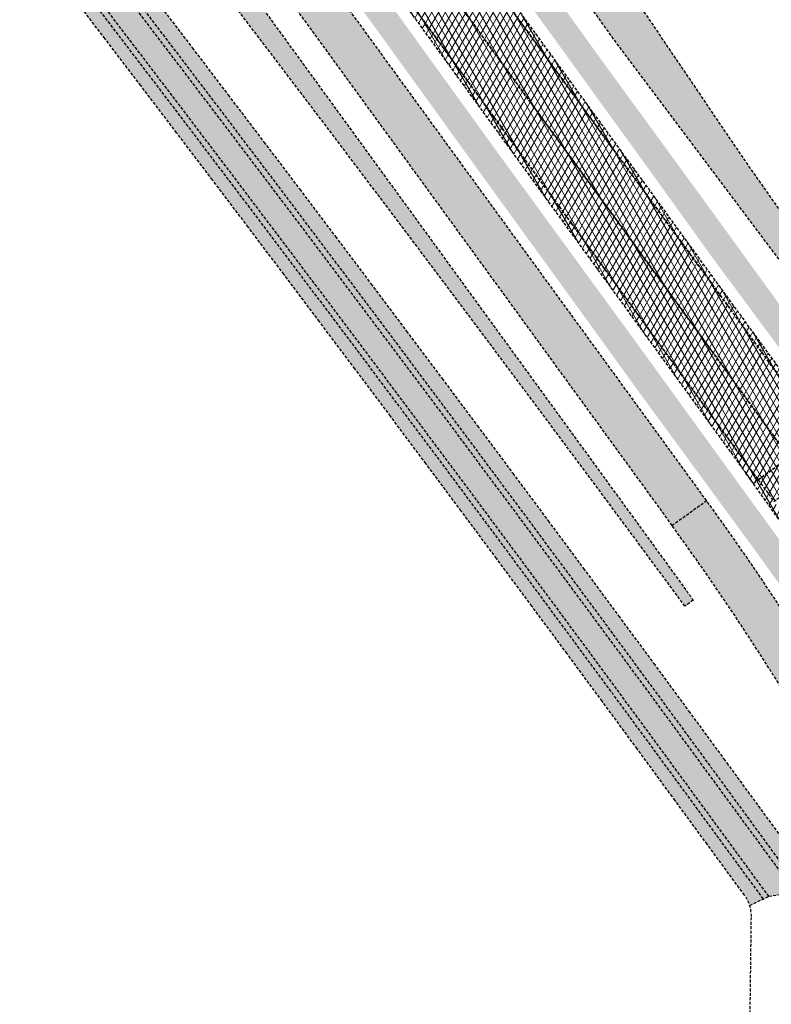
# Model space of a CAD drawing. Header units: metres. Extents: x 101723 to 104407, y 400975 to 405689.
# Tile 35 of 48: x 103028 to 103092, y 403900 to 403983. Entities that reach past the tile are written whole.
import ezdxf

# ---------------------------------------------------------------- set-up
doc = ezdxf.new("R2010")
doc.units = ezdxf.units.M
doc.linetypes.add('HIDDEN', pattern=[0.375, 0.25, -0.125])
doc.layers.add('_hulplijn voor arcering', color=1, linetype='HIDDEN', plot=False)
for name, color, linetype, lineweight, true_color in [('N-WE-GR-GRAS-V', 7, 'Continuous', 18, 0xbeffa8), ('N-WE-GW-WATERGANG_WATERLIJN-V', 7, 'Continuous', 18, 0x006892), ('N-WE-VH-GESLOTENVERHARDING_ASFALT_DEKLAAG-V', 7, 'Continuous', 18, 0x97aace), ('N-WE-VH-GESLOTENVERHARDING_ASFALT_RECONSTRUCTIE-V', 7, 'Continuous', 18, 0x97aace), ('N-WE-VH-GESLOTENVERHARDING_FIETSPAD_ASFALT-V', 7, 'Continuous', 18, 0x7db5ae)]:
    doc.layers.add(name, color=color, linetype=linetype, lineweight=lineweight, true_color=true_color)
for name, color, linetype, lineweight in [('N-WE-GW-TALUD-V', 76, 'Continuous', 18), ('N-WE-GW-WATERGANG_TALUD-V', 126, 'Continuous', 18), ('N-WE-VH-GESLOTENVERHARDING_ASFALT-V', 253, 'Continuous', 18)]:
    doc.layers.add(name, color=color, linetype=linetype, lineweight=lineweight)
pattern_1 = [(59.99999999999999, (0, 0), (-0.4330127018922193, 0.2500000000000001), []), (120, (0, 0), (-0.4330127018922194, -0.2499999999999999), [])]

msp = doc.modelspace()

# ---------------------------------------------------------------- hatches: boundary and pattern name
at = {"layer": 'N-WE-GR-GRAS-V'}
h = msp.add_hatch(color=256, dxfattribs=at)
h.dxf.hatch_style = 1
h.paths.add_polyline_path([(103056.0439999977, 404008.8089999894), (103045.924, 404022.658), (103041.22, 404029.092), (103041.09, 404028.997), (103039.5909999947, 404027.9010000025), (103039.45, 404027.7970000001), (103045.783, 404019.0740000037), (103049.4209999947, 404014.1700000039), (103055.2209999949, 404006.2010000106), (103060.6670000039, 403998.7639999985), (103064.8320000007, 403993.0139999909), (103073.0300000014, 403981.8569999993), (103082.036999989, 403969.4150000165), (103086.7800000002, 403962.8199999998), (103093.387000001, 403953.9009999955), (103098.451, 403946.909), (103098.574, 403946.999), (103100.0520000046, 403948.0800000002), (103100.188, 403948.18), (103099.6279999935, 403948.9479999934), (103087.5269999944, 403965.6489999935), (103077.3690000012, 403979.5689999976), (103065.7989999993, 403995.5830000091)])
h = msp.add_hatch(color=256, dxfattribs=at)
h.dxf.hatch_style = 1
h.paths.add_polyline_path([(103048.789000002, 403999.0870000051), (103042.821, 404007.217), (103040.4820000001, 404010.4019999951), (103031.861, 404022.241), (103031.7369999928, 404022.1529999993), (103030.2270000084, 404021.0779999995), (103030.107, 404020.993), (103033.2809999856, 404016.6300000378), (103041.7079999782, 404005.0200000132), (103049.957, 403993.704), (103058.9850000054, 403981.2939999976), (103066.5900000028, 403970.759000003), (103075.0549999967, 403959.0960000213), (103075.5841460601, 403958.3640980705), (103077.7542781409, 403959.2042131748), (103068.1749999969, 403972.3220000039), (103058.0120000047, 403986.3870000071)])
h = msp.add_hatch(color=256, dxfattribs=at)
h.dxf.hatch_style = 1
h.paths.add_polyline_path([(103088.995, 403939.991), (103089.1509999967, 403940.1030000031), (103090.6530000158, 403941.1920000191), (103090.774, 403941.2800000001), (103090.4339999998, 403941.7449999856), (103079.720999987, 403956.5110000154), (103077.7542781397, 403959.2042131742), (103075.5841460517, 403958.3640980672), (103079.917, 403952.371), (103080.2240000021, 403951.9459999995)])
h = msp.add_hatch(color=256, dxfattribs=at)
h.dxf.hatch_style = 1
h.paths.add_polyline_path([(103098.8830000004, 403926.3040000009), (103100.2970000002, 403924.2170000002), (103101.429, 403922.2140000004), (103102.572, 403919.8520000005), (103105.5732557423, 403913.131071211, -0.002840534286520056), (103106.917557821, 403910.6811620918, 0.01031273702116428), (103109.974720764, 403905.3022655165, 0.2328407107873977), (103112.19774519, 403903.8590847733), (103110.9109999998, 403906.6389999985), (103104.964999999, 403920.194), (103103.3109999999, 403923.741), (103102.2620000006, 403925.4180000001), (103100.8310000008, 403927.4819999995), (103090.774, 403941.28), (103090.6529999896, 403941.1919999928), (103089.1510000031, 403940.1030000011), (103088.995, 403939.991), (103090.3819999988, 403938.0999999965)])
at = {"layer": 'N-WE-GW-TALUD-V'}
h = msp.add_hatch(color=256, dxfattribs=at)
h.dxf.hatch_style = 1
h.paths.add_polyline_path([(103114.5599855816, 403935.2950336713), (103109.343, 403942.787), (103104.63, 403949.506), (103103.805, 403950.683), (103089.565, 403970.987), (103074.988, 403992.479), (103056.628, 404019.23), (103056.446, 404019.495), (103050.99, 404027.612), (103045.493, 404035.7), (103039.953, 404043.76), (103034.714, 404051.302), (103029.438, 404058.818), (103024.126, 404066.308), (103020.211, 404071.67), (103016.335, 404077.06), (103009.297, 404087.067), (103008.657, 404087.985), (103004.735, 404093.697), (103000.816, 404099.5), (102996.94, 404105.333), (102992.571, 404111.466), (102988.258, 404117.638), (102984.002, 404123.849), (102979.802, 404130.099), (102975.839, 404136.112), (102971.928, 404142.159), (102968.071, 404148.24), (102964.226, 404154.407), (102960.266, 404159.562), (102956.311, 404164.804), (102952.402, 404170.08), (102948.896, 404174.895), (102942, 404184.607), (102931.675, 404200.847), (102924.928, 404211.534), (102920.045, 404219.268), (102914.865, 404227.337), (102909.728, 404235.434), (102904.738, 404243.392), (102899.79, 404251.377), (102894.577, 404259.435), (102889.324, 404267.466), (102882.982, 404277.045), (102876.582, 404286.586), (102875.929, 404287.222), (102875.244, 404287.824), (102874.528, 404288.389), (102873.784, 404288.916), (102872.986, 404289.42), (102872.162, 404289.88), (102871.97, 404289.993), (102871.925, 404289.023), (102871.984, 404288.142), (102872.114, 404287.268), (102872.313, 404286.41), (102872.579, 404285.57), (102872.912, 404284.755), (102873.309, 404283.969), (102873.768, 404283.217), (102876.195, 404278.557), (102878.595, 404273.883), (102880.988, 404269.154), (102883.352, 404264.411), (102885.139, 404260.965), (102886.885, 404257.497), (102888.59, 404254.01), (102890.093, 404250.847), (102891.562, 404247.668), (102892.998, 404244.474), (102893.773, 404242.393), (102894.504, 404240.296), (102895.191, 404238.185), (102895.833, 404236.059), (102896.509, 404233.626), (102897.127, 404231.177), (102897.687, 404228.715), (102902.173, 404222.425), (102906.695, 404216.162), (102911.253, 404209.926), (102915.44, 404204.264), (102919.657, 404198.625), (102924.687, 404191.872), (102929.686, 404185.095), (102934.323, 404178.749), (102938.932, 404172.383), (102943.44, 404166.225), (102947.926, 404160.052), (102952.659, 404153.489), (102957.367, 404146.908), (102966.949, 404133.599), (102976.454, 404120.314), (102981.564, 404113.61), (102986.65, 404106.888), (102992.572, 404099), (103003.841, 404082.97), (103015.397, 404068.138), (103020.742, 404060.755), (103031.257, 404046.269), (103041.114, 404032.747), (103052.432, 404017.431), (103052.961, 404016.695), (103078.524, 403981.123), (103080.336, 403978.709), (103098.853, 403954.05), (103102.958, 403948.398), (103113.177, 403934.332)])
h.paths.add_polyline_path([(102858.888, 404282.227), (102859.801, 404281.477), (102864.725, 404285.06), (102868.887, 404288.155), (102868.383, 404288.824), (102864.148, 404286.015)], flags=17)
h.paths.add_polyline_path([(102868.423, 404291.425), (102866.531, 404292.486), (102864.891, 404293.377), (102862.673, 404293.852), (102859.749, 404293.655), (102855.001, 404293.103), (102853.134, 404292.317), (102849.739, 404290.889), (102850.942, 404288.397), (102852.105, 404285.941), (102853.445, 404285.039), (102854.609, 404284.301), (102857.954, 404282.181), (102858.888, 404282.227), (102864.148, 404286.015), (102868.383, 404288.824), (102868.887, 404288.155), (102864.725, 404285.06), (102859.801, 404281.477), (102860.99, 404280.196), (102862.085, 404278.965), (102863.361, 404277.507), (102864.423, 404276.178), (102865.306, 404274.955), (102866.259, 404273.536), (102867.234, 404271.962), (102868.147, 404270.352), (102868.998, 404268.707), (102873.659, 404262.181), (102878.36, 404255.684), (102882.547, 404249.966), (102890.426, 404239.003), (102894.112, 404233.754), (102894.295, 404233.862), (102894.456, 404233.999), (102894.644, 404234.245), (102894.765, 404234.529), (102894.811, 404234.835), (102894.78, 404235.143), (102894.673, 404235.433), (102894.113, 404237.227), (102893.512, 404239.008), (102892.871, 404240.775), (102892.058, 404242.854), (102891.188, 404244.91), (102890.264, 404246.943), (102889.285, 404248.949), (102887.023, 404253.336), (102884.812, 404257.749), (102882.87, 404261.734), (102880.969, 404265.739), (102880.239, 404267.181), (102877.114, 404273.356), (102873.265, 404280.809), (102872.137, 404283.008), (102871.064, 404285.235), (102870.046, 404287.487), (102869.242, 404289.38)])
h.paths.add_polyline_path([(102871.97, 404289.993), (102871.315, 404290.296), (102870.446, 404290.665), (102869.341, 404291.058), (102868.423, 404291.425), (102869.242, 404289.38), (102870.046, 404287.487), (102871.064, 404285.235), (102872.137, 404283.008), (102873.265, 404280.809), (102877.114, 404273.356), (102880.239, 404267.181), (102880.969, 404265.739), (102882.87, 404261.734), (102884.812, 404257.749), (102887.023, 404253.336), (102889.285, 404248.949), (102890.264, 404246.943), (102891.188, 404244.91), (102892.058, 404242.854), (102892.871, 404240.775), (102893.512, 404239.008), (102894.113, 404237.227), (102894.673, 404235.433), (102894.78, 404235.143), (102894.811, 404234.835), (102894.765, 404234.529), (102894.644, 404234.245), (102894.456, 404233.999), (102894.295, 404233.862), (102894.112, 404233.754), (102897.687, 404228.715), (102897.127, 404231.177), (102896.509, 404233.626), (102895.833, 404236.059), (102895.191, 404238.185), (102894.504, 404240.296), (102893.773, 404242.393), (102892.998, 404244.474), (102891.562, 404247.668), (102890.093, 404250.847), (102888.59, 404254.01), (102886.885, 404257.497), (102885.139, 404260.965), (102883.352, 404264.411), (102880.988, 404269.154), (102878.595, 404273.883), (102876.195, 404278.557), (102873.768, 404283.217), (102873.309, 404283.969), (102872.912, 404284.755), (102872.579, 404285.57), (102872.313, 404286.41), (102872.114, 404287.268), (102871.984, 404288.142), (102871.925, 404289.023)])
h = msp.add_hatch(color=256, dxfattribs=at)
h.dxf.hatch_style = 1
h.paths.add_polyline_path([(102827.5438450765, 404253.3574026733, -0.001602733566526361), (102827.3069459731, 404253.5951292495), (102826.9982331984, 404253.28945702), (102834.2443799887, 404241.5048974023, 0.03999030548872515), (102838.9568076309, 404235.0583560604), (102851.3505323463, 404220.6731815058), (102852.5724733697, 404219.0836391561), (102855.6314744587, 404215.1170254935), (102858.6967049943, 404211.1549475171), (102861.768165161, 404207.1974054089), (102864.8458551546, 404203.2443993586), (102867.929775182, 404199.2959295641), (102871.0199254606, 404195.3519962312), (102879.0388414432, 404185.1498624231), (102909.1835162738, 404155.0932046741), (102912.2310680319, 404151.3479824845), (102915.3976727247, 404147.4686363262), (102918.5705037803, 404143.5938227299), (102921.749561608, 404139.7235419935), (102924.9348466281, 404135.8577944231), (102927.1687402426, 404133.1538776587), (102928.1260792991, 404131.9963765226), (102931.3188384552, 404128.136069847), (102934.5115976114, 404124.2757631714), (102937.7043567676, 404120.4154564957), (102940.8971159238, 404116.5551498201), (102944.08987508, 404112.6948431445), (102947.2826342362, 404108.8345364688), (102948.087928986, 404107.860869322), (102950.473978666, 404104.9731999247), (102953.6604240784, 404101.1082970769), (102956.8418097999, 404097.2397109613), (102960.0181361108, 404093.3674417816), (102963.1894032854, 404089.4914897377), (102966.3556115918, 404085.6118550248), (102969.5167612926, 404081.7285378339), (102972.672852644, 404077.8415383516), (102975.8238858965, 404073.9508567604), (102978.9698612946, 404070.056493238), (102982.1107790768, 404066.1584479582), (102985.2466394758, 404062.2567210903), (102988.377442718, 404058.3513127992), (102991.5031890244, 404054.4422232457), (102994.6238786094, 404050.5294525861), (102997.7395116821, 404046.6130009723), (103000.8500884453, 404042.6928685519), (103003.9556090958, 404038.7690554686), (103007.0560738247, 404034.841561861), (103010.1514828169, 404030.9103878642), (103013.2418362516, 404026.9755336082), (103016.3271343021, 404023.0369992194), (103019.4073771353, 404019.0947848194), (103022.4825649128, 404015.1488905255), (103025.5526977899, 404011.199316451), (103028.6177759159, 404007.2460627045), (103031.6777994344, 404003.2891293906), (103034.7327684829, 403999.3285166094), (103037.7826831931, 403995.3642244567), (103040.8275436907, 403991.3962530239), (103043.8673500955, 403987.4246023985), (103046.9021025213, 403983.449272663), (103049.931801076, 403979.4702638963), (103052.9564458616, 403975.4875761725), (103055.9760369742, 403971.5012095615), (103058.990574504, 403967.511164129), (103062.0000585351, 403963.5174399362), (103065.0044891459, 403959.5200370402), (103068.0038664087, 403955.5189554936), (103070.9981903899, 403951.5141953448), (103073.9874611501, 403947.505756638), (103076.9716787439, 403943.4936394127), (103079.95084322, 403939.4778437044), (103082.9249546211, 403935.4583695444), (103084.4855417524, 403933.3437327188), (103085.1910884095, 403933.8523540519, 0.001159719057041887), (103084.5383512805, 403934.7534014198), (102918.9588656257, 404162.2092977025)])
at = {"layer": 'N-WE-GW-WATERGANG_TALUD-V'}
h = msp.add_hatch(color=256, dxfattribs=at)
h.dxf.hatch_style = 1
h.paths.add_polyline_path([(103093.6866277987, 403912.369883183), (103090.7306320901, 403916.4025448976), (103088.026293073, 403920.0918886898), (103087.7746180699, 403920.4351932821), (103084.8156656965, 403924.465702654), (103081.8516603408, 403928.4925336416), (103078.8826019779, 403932.5156862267), (103075.9084905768, 403936.5351603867), (103072.9293261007, 403940.550956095), (103069.9451085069, 403944.5630733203), (103066.9558377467, 403948.5715120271), (103063.9615137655, 403952.5762721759), (103060.9621365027, 403956.5773537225), (103057.9577058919, 403960.5747566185), (103054.9482218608, 403964.5684808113), (103051.933684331, 403968.5585262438), (103048.9140932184, 403972.5448928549), (103045.8894484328, 403976.5275805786), (103042.8597498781, 403980.5065893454), (103039.8249974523, 403984.4819190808), (103036.7851910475, 403988.4535697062), (103033.7403305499, 403992.421541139), (103030.6904158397, 403996.3858332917), (103027.6354467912, 404000.3464460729), (103024.5754232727, 404004.3033793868), (103021.5103451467, 404008.2566331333), (103018.4402122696, 404012.2062072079), (103015.3650244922, 404016.1521015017), (103012.2847816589, 404020.0943159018), (103009.1994836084, 404024.0328502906), (103006.1091301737, 404027.9677045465), (103003.0137211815, 404031.8988785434), (102999.9132564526, 404035.8263721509), (102996.8077358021, 404039.7501852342), (102993.6971590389, 404043.6703176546), (102990.5815259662, 404047.5867692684), (102987.4608363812, 404051.499539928), (102984.3350900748, 404055.4086294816), (102981.2042868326, 404059.3140377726), (102978.0684264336, 404063.2157646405), (102974.9275086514, 404067.1138099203), (102971.7815332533, 404071.0081734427), (102968.6305000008, 404074.898855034), (102965.4744086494, 404078.7858545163), (102962.3132589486, 404082.6691717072), (102959.1470506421, 404086.54880642), (102955.9757834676, 404090.424758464), (102952.7994571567, 404094.2970276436), (102946.5480877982, 404101.898734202), (102942.3897168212, 404098.4657353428), (102947.5780011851, 404092.1567471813, -0.2100166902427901), (102948.0137444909, 404090.6077092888), (102947.9469376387, 404090.132963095), (102948.2635099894, 404088.7944725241), (102948.5612010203, 404090.9099394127, 0.2096911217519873), (102947.8014210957, 404093.6173820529), (102943.631729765, 404098.7006655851), (102945.9387751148, 404100.5978964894), (102951.730594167, 404093.5550061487), (102954.9073160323, 404089.6822547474), (102958.0789781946, 404085.8058199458), (102961.2455809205, 404081.9257019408), (102964.407124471, 404078.0419009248), (102967.5636091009, 404074.1544170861), (102970.715035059, 404070.2632506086), (102973.8614025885, 404066.3684016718), (102977.0027119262, 404062.4698704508), (102980.1389633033, 404058.5676571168), (102983.2701569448, 404054.6617618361), (102986.3962930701, 404050.7521847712), (102989.5173718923, 404046.8389260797), (102992.6333936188, 404042.9219859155), (102995.744358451, 404039.0013644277), (102998.8502665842, 404035.0770617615), (103001.9511182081, 404031.1490780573), (103005.0469135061, 404027.2174134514), (103008.1376526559, 404023.2820680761), (103011.2233358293, 404019.343042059), (103014.303963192, 404015.4003355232), (103017.3795349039, 404011.4539485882), (103020.4500511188, 404007.5038813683), (103023.5155119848, 404003.5501339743), (103026.5759176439, 403999.5927065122), (103029.6312682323, 403995.6315990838), (103032.6815638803, 403991.6668117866), (103035.726804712, 403987.6983447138), (103038.7669908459, 403983.7261979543), (103041.8021223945, 403979.7503715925), (103044.8321994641, 403975.7708657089), (103047.8572221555, 403971.7876803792), (103050.8771905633, 403967.8008156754), (103053.8921047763, 403963.8102716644), (103056.9019648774, 403959.8160484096), (103059.9067709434, 403955.8181459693), (103062.9065230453, 403951.8165643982), (103065.9012212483, 403947.8113037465), (103068.8908656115, 403943.8023640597), (103071.8754561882, 403939.7897453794), (103074.8549930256, 403935.7734477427), (103077.8294761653, 403931.7534711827), (103080.7989056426, 403927.7298157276), (103083.7632814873, 403923.702481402), (103086.7224187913, 403919.6717201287), (103086.9742943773, 403919.32814212), (103089.6786491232, 403915.6387768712), (103092.6346448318, 403911.6061151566), (103094.4691757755, 403909.1033907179), (103095.8724019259, 403908.9146333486, 0.07104751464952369), (103094.9396789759, 403910.6604316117)])
h = msp.add_hatch(color=256, dxfattribs=at)
h.dxf.hatch_style = 1
h.paths.add_polyline_path([(102996.4727677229, 404033.2483026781), (102993.3684095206, 404037.1706470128), (102990.2589969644, 404041.0893122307), (102987.1445298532, 404045.0042981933), (102984.0250079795, 404048.9156047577), (102980.90043113, 404052.8232317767), (102977.7707990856, 404056.727179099), (102974.6361116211, 404060.6274465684), (102971.4963685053, 404064.5240340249), (102968.3515695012, 404068.4169413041), (102965.2017143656, 404072.3061682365), (102962.0468028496, 404076.1917146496), (102958.8868346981, 404080.0735803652), (102955.7218096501, 404083.9517652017), (102952.618055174, 404087.7452026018), (102952.388667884, 404087.9744164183), (102952.1392750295, 404088.1395760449), (102951.8620319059, 404088.2518736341), (102951.5680005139, 404088.3068285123), (102951.268912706, 404088.3022479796), (102950.9767020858, 404088.2383147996), (102950.7030278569, 404088.1175799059), (102950.4588096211, 404087.9448606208), (102950.2537916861, 404087.7270484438), (102950.0961542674, 404087.4728340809), (102949.9884056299, 404087.1821593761), (102949.9676502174, 404087.0787448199), (102950.4663128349, 404087.0615850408), (102950.4973385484, 404087.2798533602, -0.6532617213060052), (102951.3793395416, 404087.5261091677), (102954.8154313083, 404083.3264860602), (102957.9808507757, 404079.4478179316), (102961.141212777, 404075.5654683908), (102964.2965175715, 404071.6794376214), (102967.4467654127, 404067.7897258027), (102970.5919565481, 404063.8963331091), (102973.7320912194, 404059.9992597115), (102976.867169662, 404056.098505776), (102979.9971921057, 404052.1940714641), (102983.1221587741, 404048.2859569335), (102986.242069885, 404044.3741623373), (102989.3569256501, 404040.4586878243), (102992.4667262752, 404036.539533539), (102995.5714719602, 404032.6166996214), (102998.6711628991, 404028.6901862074), (103001.7657992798, 404024.7599934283), (103004.8553812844, 404020.8261214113), (103007.9399090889, 404016.8885702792), (103011.0193828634, 404012.9473401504), (103014.0938027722, 404009.0024311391), (103017.1631689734, 404005.053843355), (103020.2274816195, 404001.1015769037), (103023.2867408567, 403997.1456318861), (103026.3409468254, 403993.1860083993), (103029.3900996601, 403989.2227065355), (103032.4341994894, 403985.255726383), (103035.4732464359, 403981.2850680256), (103038.5072406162, 403977.3107315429), (103041.536182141, 403973.3327170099), (103044.5600711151, 403969.3510244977), (103047.5789076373, 403965.3656540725), (103050.5926918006, 403961.3766057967), (103053.6014236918, 403957.3838797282), (103056.6051033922, 403953.3874759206), (103059.6037309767, 403949.3873944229), (103062.5973065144, 403945.3836352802), (103065.5858300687, 403941.3761985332), (103068.5693016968, 403937.365084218), (103071.5477214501, 403933.3502923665), (103074.521089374, 403929.3318230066), (103077.489405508, 403925.3096761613), (103080.4526698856, 403921.2838518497), (103083.4108512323, 403917.2543931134), (103083.6624947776, 403916.9111314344), (103086.3668337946, 403913.2217876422), (103089.5179875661, 403908.9228852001, -0.08082243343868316), (103089.9554480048, 403908.0643370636), (103091.1101254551, 403908.6114615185), (103090.2131183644, 403909.8351866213), (103087.2571226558, 403913.8678483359), (103084.5527836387, 403917.5571921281), (103084.301556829, 403917.8998857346), (103081.343359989, 403921.929365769), (103078.3804661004, 403925.9546867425), (103075.4125210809, 403929.9763307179), (103072.4395248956, 403933.9942976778), (103069.4614775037, 403938.0085876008), (103066.4783788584, 403942.019200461), (103063.4902289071, 403946.0261362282), (103060.4970275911, 403950.0293948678), (103057.4987748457, 403954.028976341), (103054.4954706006, 403958.0248806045), (103051.4871147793, 403962.0171076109), (103048.4737072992, 403966.0056573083), (103045.4552480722, 403969.9905296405), (103042.4317370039, 403973.971724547), (103039.403173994, 403977.949241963), (103036.3695589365, 403981.9230818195), (103033.3308917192, 403985.8932440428), (103030.2871722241, 403989.8597285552), (103027.238400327, 403993.8225352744), (103024.1845758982, 403997.781664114), (103021.1256988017, 404001.7371149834), (103018.0617688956, 404005.6888877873), (103014.9927860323, 404009.6369824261), (103011.9187500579, 404013.5813987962), (103008.8396608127, 404017.5221367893), (103005.7555181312, 404021.459196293), (103002.6663218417, 404025.3925771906), (102999.5720717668, 404029.3222793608)])
at = {"layer": 'N-WE-GW-WATERGANG_WATERLIJN-V'}
h = msp.add_hatch(color=256, dxfattribs=at)
h.dxf.hatch_style = 1
h.paths.add_polyline_path([(103026.5759176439, 403999.5927065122), (103023.5155119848, 404003.5501339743), (103020.4500511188, 404007.5038813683), (103017.3795349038, 404011.4539485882), (103014.303963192, 404015.4003355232), (103011.2233358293, 404019.343042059), (103008.1376526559, 404023.2820680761), (103005.0469135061, 404027.2174134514), (103001.9511182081, 404031.1490780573), (102998.8502665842, 404035.0770617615), (102995.744358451, 404039.0013644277), (102992.6333936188, 404042.9219859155), (102989.5173718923, 404046.8389260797), (102986.3962930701, 404050.7521847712), (102983.2701569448, 404054.6617618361), (102980.1389633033, 404058.5676571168), (102977.0027119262, 404062.4698704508), (102973.8614025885, 404066.3684016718), (102970.715035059, 404070.2632506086), (102967.5636091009, 404074.1544170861), (102964.407124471, 404078.0419009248), (102961.2455809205, 404081.9257019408), (102958.0789781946, 404085.8058199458), (102954.9073160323, 404089.6822547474), (102951.7305941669, 404093.5550061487), (102945.9387751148, 404100.5978964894), (102943.631729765, 404098.7006655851), (102947.8014210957, 404093.6173820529, -0.2096911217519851), (102948.5612010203, 404090.9099394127), (102948.2635099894, 404088.7944725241), (102948.5800823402, 404087.4559819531), (102949.4611773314, 404087.0961733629), (102949.9502928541, 404087.0793421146), (102950.1491960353, 404087.6159254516), (102950.5634052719, 404088.055983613), (102951.1163246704, 404088.2999110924), (102951.720588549, 404088.3091653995), (102952.2807183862, 404088.0822842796), (102952.618055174, 404087.7452026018), (102955.7218096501, 404083.9517652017), (102958.8868346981, 404080.0735803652), (102962.0468028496, 404076.1917146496), (102965.2017143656, 404072.3061682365), (102968.3515695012, 404068.4169413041), (102971.4963685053, 404064.5240340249), (102974.6361116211, 404060.6274465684), (102977.7707990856, 404056.727179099), (102980.90043113, 404052.8232317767), (102984.0250079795, 404048.9156047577), (102987.1445298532, 404045.0042981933), (102990.2589969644, 404041.0893122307), (102993.3684095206, 404037.1706470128), (102996.4727677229, 404033.2483026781), (102999.5720717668, 404029.3222793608), (103002.6663218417, 404025.3925771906), (103005.7555181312, 404021.459196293), (103008.8396608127, 404017.5221367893), (103011.9187500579, 404013.5813987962), (103014.9927860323, 404009.6369824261), (103018.0617688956, 404005.6888877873), (103021.1256988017, 404001.7371149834), (103024.1845758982, 403997.781664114), (103027.238400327, 403993.8225352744), (103030.2871722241, 403989.8597285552), (103033.3308917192, 403985.8932440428), (103036.3695589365, 403981.9230818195), (103039.403173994, 403977.949241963), (103042.4317370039, 403973.971724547), (103045.4552480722, 403969.9905296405), (103048.4737072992, 403966.0056573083), (103051.4871147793, 403962.0171076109), (103054.4954706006, 403958.0248806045), (103057.4987748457, 403954.028976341), (103060.4970275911, 403950.0293948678), (103063.4902289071, 403946.0261362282), (103066.4783788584, 403942.019200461), (103069.4614775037, 403938.0085876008), (103072.4395248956, 403933.9942976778), (103075.4125210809, 403929.9763307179), (103078.3804661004, 403925.9546867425), (103081.343359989, 403921.929365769), (103084.301556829, 403917.8998857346), (103084.5527836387, 403917.5571921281), (103087.2571226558, 403913.8678483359), (103090.2131183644, 403909.8351866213), (103091.1101254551, 403908.6114615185), (103091.5702525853, 403908.8294850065), (103093.781419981, 403909.1959053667), (103094.4691757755, 403909.1033907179), (103092.6346448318, 403911.6061151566), (103089.6786491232, 403915.6387768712), (103086.9742943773, 403919.32814212), (103086.7224187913, 403919.6717201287), (103083.7632814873, 403923.702481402), (103080.7989056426, 403927.7298157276), (103077.8294761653, 403931.7534711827), (103074.8549930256, 403935.7734477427), (103071.8754561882, 403939.7897453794), (103068.8908656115, 403943.8023640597), (103065.9012212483, 403947.8113037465), (103062.9065230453, 403951.8165643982), (103059.9067709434, 403955.8181459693), (103056.9019648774, 403959.8160484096), (103053.8921047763, 403963.8102716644), (103050.8771905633, 403967.8008156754), (103047.8572221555, 403971.7876803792), (103044.8321994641, 403975.7708657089), (103041.8021223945, 403979.7503715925), (103038.7669908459, 403983.7261979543), (103035.726804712, 403987.6983447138), (103032.6815638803, 403991.6668117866), (103029.6312682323, 403995.6315990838)])
at = {"layer": 'N-WE-VH-GESLOTENVERHARDING_ASFALT-V'}
h = msp.add_hatch(dxfattribs=at)
h.set_pattern_fill('AVH-ASFALT-SO', color=256, scale=0.5, pattern_type=2)
h.set_pattern_definition(pattern_1)
h.paths.add_polyline_path([(102979.9135975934, 404108.040872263), (102979.39, 404107.6610000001), (102987.746, 404096.184), (102998.45, 404081.518), (103011.036, 404064.206), (103022.644, 404048.329), (103038.319, 404026.971), (103040.965, 404023.367), (103048.215, 404013.413), (103057.652, 404000.456), (103075.751, 403975.607), (103078.25, 403972.176), (103086.134, 403961.434), (103096.0067185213, 403947.8897843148), (103096.3276167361, 403948.1233863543)])
h = msp.add_hatch(dxfattribs=at)
h.set_pattern_fill('AVH-ASFALT-SO', color=256, scale=0.5, pattern_type=2)
h.set_pattern_definition(pattern_1)
h.paths.add_polyline_path([(103028.194, 404029.789), (103016.772, 404045.436), (103004.224, 404062.66), (102992.034, 404079.332), (102980.622, 404094.945), (102974.146, 404103.855), (102973.8441105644, 404103.6356925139), (103090.2640935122, 403943.7093661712), (103090.6753934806, 403944.0087767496), (103084.735, 403952.176), (103074.913, 403965.661), (103070.329, 403971.94), (103066.151, 403977.662), (103058.41, 403988.257), (103044.007, 404008.073), (103042.83, 404009.689), (103033.05, 404023.12)])
h = msp.add_hatch(dxfattribs=at)
h.set_pattern_fill('AVH-ASFALT-SO', color=256, scale=0.5, pattern_type=2)
h.set_pattern_definition(pattern_1)
h.paths.add_polyline_path([(103123.456, 403898.862), (103118.67, 403905.491), (103106.511, 403922.249), (103092.432, 403941.593), (103091.999, 403942.189), (103090.6753934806, 403944.0087767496), (103090.2617182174, 403943.7076370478, -0.02011261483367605), (103100.7588231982, 403927.8263382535, 0.02135754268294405), (103112.2566055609, 403910.5248544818), (103117.2646656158, 403903.6453018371, -0.2847435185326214), (103118.0482462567, 403893.1389499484), (103122.8095352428, 403886.5988672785, -0.2847349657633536), (103132.5666188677, 403882.6250680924), (103138.344463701, 403874.6880650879, 0.02283365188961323), (103152.2204760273, 403857.3489533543, -0.02283365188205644), (103165.7228869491, 403840.476684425), (103168.0499485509, 403837.2225717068), (103168.3891683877, 403837.4700248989), (103166.274, 403840.354), (103165.183, 403841.841), (103160.949, 403847.614), (103153.713, 403857.596), (103150.894, 403861.479), (103145.482, 403868.936), (103136.849, 403880.776), (103136.665, 403880.666), (103136.084, 403881.39)])
at = {"layer": 'N-WE-VH-GESLOTENVERHARDING_ASFALT_DEKLAAG-V'}
h = msp.add_hatch(dxfattribs=at)
h.set_pattern_fill('AVH-ASFALT-SO', color=256, scale=0.5, pattern_type=2)
h.set_pattern_definition(pattern_1)
h.paths.add_polyline_path([(103086.134, 403961.434), (103078.25, 403972.176), (103075.751, 403975.607), (103057.652, 404000.456), (103048.215, 404013.413), (103040.965, 404023.367), (103038.319, 404026.971), (103038.066, 404026.786), (103035.609, 404024.99), (103045.087, 404012.022), (103053.582, 404000.399), (103061.781, 403989.162), (103071.465, 403975.856), (103079.026, 403965.514), (103086.775, 403954.867), (103093.2871017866, 403945.9100038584), (103096.0067185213, 403947.8897843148)])
at = {"layer": 'N-WE-VH-GESLOTENVERHARDING_ASFALT_RECONSTRUCTIE-V'}
h = msp.add_hatch(dxfattribs=at)
h.set_pattern_fill('AVH-ASFALT-SO', color=256, scale=0.5, pattern_type=2)
h.set_pattern_definition(pattern_1)
h.paths.add_polyline_path([(103086.775, 403954.867), (103079.026, 403965.514), (103071.465, 403975.856), (103061.781, 403989.162), (103053.582, 404000.399), (103045.087, 404012.022), (103035.609, 404024.99), (103033.256, 404023.27), (103033.05, 404023.12), (103042.83, 404009.689), (103044.007, 404008.073), (103058.41, 403988.257), (103066.151, 403977.662), (103070.329, 403971.94), (103074.913, 403965.661), (103084.735, 403952.176), (103090.6753934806, 403944.0087767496), (103093.2871017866, 403945.9100038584)])
h = msp.add_hatch(dxfattribs=at)
h.set_pattern_fill('AVH-ASFALT-SO', color=256, scale=0.5, pattern_type=2)
h.set_pattern_definition(pattern_1)
h.paths.add_polyline_path([(103093.9, 403945.067), (103093.2871017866, 403945.9100038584), (103090.6753934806, 403944.0087767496), (103091.999, 403942.189), (103092.248, 403942.371), (103094.609, 403944.098)])
at = {"layer": 'N-WE-VH-GESLOTENVERHARDING_FIETSPAD_ASFALT-V'}
h = msp.add_hatch(color=256, dxfattribs=at)
h.dxf.hatch_style = 1
edge = h.paths.add_edge_path()
edge.add_arc((102774.2885110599, 404197.9109274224), 101.7999999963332, 36.05323402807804, 43.41136970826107)
edge.add_arc((102919.5761734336, 404335.3572630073), 98.20000001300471, 216.0743297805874, 223.4113697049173, ccw=False)
edge.add_line((102840.2056521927, 404277.5337352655), (102840.1448248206, 404277.6152768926))
edge.add_line((102840.1448248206, 404277.6152768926), (102836.9333094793, 404275.9116887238))
edge.add_line((102836.9333094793, 404275.9116887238), (102837.2959385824, 404275.4139318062))
edge.add_arc((102919.5761734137, 404335.3572629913), 101.7999999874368, 216.0743297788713, 223.4113697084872)
edge.add_arc((102774.2885110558, 404197.9109274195), 98.20000000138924, 36.053148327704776, 43.41136970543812, ccw=False)
edge.add_line((102853.6804034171, 404255.7051090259), (102906.2297038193, 404183.5183391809))
edge.add_line((102906.2297038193, 404183.5183391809), (102910.6478895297, 404177.4490946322))
edge.add_line((102910.6478895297, 404177.4490946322), (103083.3860706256, 403940.1593296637))
edge.add_line((103083.3860706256, 403940.1593296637), (103086.3143567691, 403942.2536170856))
edge.add_line((103086.3143567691, 403942.2536170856), (102856.5908108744, 404257.8239597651))
h = msp.add_hatch(color=256, dxfattribs=at)
h.dxf.hatch_style = 1
edge = h.paths.add_edge_path()
edge.add_line((103112.9775424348, 403893.9872493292), (103109.9836442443, 403898.099539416))
edge.add_arc((103232.7063407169, 403987.4437040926), 151.79999997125, 208.5625336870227, 216.0552411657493, ccw=False)
edge.add_arc((102898.1854243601, 403805.340650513), 229.0750000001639, 28.5625336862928, 36.05312356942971)
edge.add_line((103083.3860706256, 403940.1593296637), (103086.3143567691, 403942.2536170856))
edge.add_arc((102898.1854243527, 403805.3406505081), 232.6750000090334, 28.56253368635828, 36.045680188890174, ccw=False)
edge.add_arc((103232.7064517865, 403987.4437687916), 148.2001284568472, 208.5625351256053, 212.2827354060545)
edge.add_arc((103109.9509514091, 403909.8927247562), 3.000000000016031, 212.2827371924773, 306.0105400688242)
edge.add_line((103111.7147536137, 403907.4659981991), (103113.5253513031, 403908.7819833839))
edge.add_line((103113.5253513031, 403908.7819833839), (103114.9966933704, 403906.7608065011))
edge.add_line((103114.9966933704, 403906.7608065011), (103112.9385423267, 403905.2648936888))
edge.add_arc((103114.7023445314, 403902.8381671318), 2.999999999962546, 126.010540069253, 215.6394558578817)
edge.add_arc((103232.7081499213, 403987.4450162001), 148.2022348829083, 215.6394605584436, 216.0552395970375)
edge.add_line((103112.8940639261, 403900.2183733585), (103115.8878952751, 403896.1058786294))
edge.add_line((103115.8878952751, 403896.1058786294), (103112.9775424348, 403893.9872493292))

# ---------------------------------------------------------------- linework, layer by layer
at = {"layer": '_hulplijn voor arcering'}
for p, q in [((103035.4732464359, 403981.2850680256), (103032.4341994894, 403985.255726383)), ((103039.8249974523, 403984.4819190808), (103042.8597498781, 403980.5065893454)), ((103038.5072406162, 403977.3107315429), (103035.4732464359, 403981.2850680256)), ((103042.8597498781, 403980.5065893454), (103045.8894484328, 403976.5275805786)), ((103041.536182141, 403973.3327170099), (103038.5072406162, 403977.3107315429)), ((103045.8894484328, 403976.5275805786), (103048.9140932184, 403972.5448928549)), ((103044.5600711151, 403969.3510244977), (103041.536182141, 403973.3327170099)), ((103048.9140932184, 403972.5448928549), (103051.933684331, 403968.5585262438)), ((103047.5789076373, 403965.3656540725), (103044.5600711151, 403969.3510244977)), ((103051.933684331, 403968.5585262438), (103054.9482218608, 403964.5684808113)), ((103050.5926918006, 403961.3766057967), (103047.5789076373, 403965.3656540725)), ((103054.9482218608, 403964.5684808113), (103057.9577058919, 403960.5747566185)), ((103053.6014236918, 403957.3838797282), (103050.5926918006, 403961.3766057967)), ((103057.9577058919, 403960.5747566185), (103060.9621365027, 403956.5773537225)), ((103056.6051033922, 403953.3874759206), (103053.6014236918, 403957.3838797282)), ((103060.9621365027, 403956.5773537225), (103063.9615137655, 403952.5762721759)), ((103059.6037309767, 403949.3873944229), (103056.6051033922, 403953.3874759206)), ((103063.9615137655, 403952.5762721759), (103066.9558377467, 403948.5715120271)), ((103062.5973065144, 403945.3836352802), (103059.6037309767, 403949.3873944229)), ((103066.9558377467, 403948.5715120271), (103069.9451085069, 403944.5630733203)), ((103065.5858300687, 403941.3761985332), (103062.5973065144, 403945.3836352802)), ((103069.9451085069, 403944.5630733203), (103072.9293261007, 403940.550956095)), ((103068.5693016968, 403937.365084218), (103065.5858300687, 403941.3761985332)), ((103072.9293261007, 403940.550956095), (103075.9084905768, 403936.5351603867)), ((103071.5477214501, 403933.3502923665), (103068.5693016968, 403937.365084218)), ((103075.9084905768, 403936.5351603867), (103078.8826019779, 403932.5156862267)), ((103085.1910884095, 403933.8523540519), (103084.4855417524, 403933.3437327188)), ((103074.521089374, 403929.3318230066), (103071.5477214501, 403933.3502923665)), ((103078.8826019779, 403932.5156862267), (103081.8516603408, 403928.4925336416)), ((103077.489405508, 403925.3096761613), (103074.521089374, 403929.3318230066)), ((103081.8516603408, 403928.4925336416), (103084.8156656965, 403924.465702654)), ((103080.4526698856, 403921.2838518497), (103077.489405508, 403925.3096761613)), ((103084.8156656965, 403924.465702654), (103087.7746180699, 403920.4351932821)), ((103083.4108512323, 403917.2543931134), (103080.4526698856, 403921.2838518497)), ((103087.7746180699, 403920.4351932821), (103088.026293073, 403920.0918886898)), ((103083.6624947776, 403916.9111314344), (103083.4108512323, 403917.2543931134)), ((103086.3668337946, 403913.2217876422), (103083.6624947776, 403916.9111314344)), ((103089.5179875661, 403908.9228852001), (103086.3668337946, 403913.2217876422)), ((103089.9554480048, 403908.0643370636), (103091.5702525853, 403908.8294850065)), ((103091.5702525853, 403908.8294850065), (103093.781419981, 403909.1959053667)), ((103089.99, 403898.552), (103090.0981641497, 403907.1113897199))]:
    msp.add_line(p, q, dxfattribs=at)
at = {"layer": '_hulplijn voor arcering', "flags": 128}
msp.add_lwpolyline([(103114.5599855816, 403935.2950336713), (103109.343, 403942.787), (103104.63, 403949.506), (103103.805, 403950.683), (103089.565, 403970.987), (103074.988, 403992.479), (103056.628, 404019.23), (103056.446, 404019.495), (103050.99, 404027.612), (103045.493, 404035.7), (103039.953, 404043.76), (103034.714, 404051.302), (103029.438, 404058.818), (103024.126, 404066.308), (103020.211, 404071.67), (103016.335, 404077.06), (103009.297, 404087.067), (103008.657, 404087.985), (103004.735, 404093.697), (103000.816, 404099.5), (102996.94, 404105.333), (102992.571, 404111.466), (102988.258, 404117.638), (102984.002, 404123.849), (102979.802, 404130.099), (102975.839, 404136.112), (102971.928, 404142.159), (102968.071, 404148.24), (102964.226, 404154.407), (102960.266, 404159.562), (102956.311, 404164.804), (102952.402, 404170.08), (102948.896, 404174.895), (102942, 404184.607), (102931.675, 404200.847), (102924.928, 404211.534), (102920.045, 404219.268), (102914.865, 404227.337), (102909.728, 404235.434), (102904.738, 404243.392), (102899.79, 404251.377), (102894.577, 404259.435), (102889.324, 404267.466), (102882.982, 404277.045), (102876.582, 404286.586), (102875.929, 404287.222), (102875.244, 404287.824), (102874.528, 404288.389), (102873.784, 404288.916), (102872.986, 404289.42), (102872.162, 404289.88), (102871.97, 404289.993), (102871.925, 404289.023), (102871.984, 404288.142), (102872.114, 404287.268), (102872.313, 404286.41), (102872.579, 404285.57), (102872.912, 404284.755), (102873.309, 404283.969), (102873.768, 404283.217), (102876.195, 404278.557), (102878.595, 404273.883), (102880.988, 404269.154), (102883.352, 404264.411), (102885.139, 404260.965), (102886.885, 404257.497), (102888.59, 404254.01), (102890.093, 404250.847), (102891.562, 404247.668), (102892.998, 404244.474), (102893.773, 404242.393), (102894.504, 404240.296), (102895.191, 404238.185), (102895.833, 404236.059), (102896.509, 404233.626), (102897.127, 404231.177), (102897.687, 404228.715), (102902.173, 404222.425), (102906.695, 404216.162), (102911.253, 404209.926), (102915.44, 404204.264), (102919.657, 404198.625), (102924.687, 404191.872), (102929.686, 404185.095), (102934.323, 404178.749), (102938.932, 404172.383), (102943.44, 404166.225), (102947.926, 404160.052), (102952.659, 404153.489), (102957.367, 404146.908), (102966.949, 404133.599), (102976.454, 404120.314), (102981.564, 404113.61), (102986.65, 404106.888), (102992.572, 404099), (103003.841, 404082.97), (103015.397, 404068.138), (103020.742, 404060.755), (103031.257, 404046.269), (103041.114, 404032.747), (103052.432, 404017.431), (103052.961, 404016.695), (103078.524, 403981.123), (103080.336, 403978.709), (103098.853, 403954.05), (103102.958, 403948.398), (103113.177, 403934.332)], close=True, dxfattribs=at)
at = {"layer": '_hulplijn voor arcering'}
for points in [[(102856.5908108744, 404257.8239597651, 0.03211695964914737), (102848.2399312, 404267.8711122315, -0.03202481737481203), (102840.2056521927, 404277.5337352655), (102840.1448248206, 404277.6152768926), (102836.9333094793, 404275.9116887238), (102837.2959385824, 404275.4139318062, 0.03202481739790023), (102845.6247532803, 404265.397078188, -0.03211733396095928), (102853.6804034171, 404255.7051090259), (102906.2297038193, 404183.5183391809), (102910.6478895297, 404177.4490946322), (103083.3860706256, 403940.1593296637), (103086.3143567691, 403942.2536170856)], [(103112.9775424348, 403893.9872493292), (103109.9836442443, 403898.099539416, -0.03270475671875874), (103099.3810368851, 403914.8654473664, 0.03269550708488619), (103083.3860706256, 403940.1593296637), (103086.3143567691, 403942.2536170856, -0.03266299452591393), (103102.542901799, 403916.5866708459, 0.01623386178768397), (103107.4146830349, 403908.2904317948, 0.4334008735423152), (103111.7147536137, 403907.4659981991), (103113.5253513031, 403908.7819833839), (103114.9966933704, 403906.7608065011), (103112.9385423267, 403905.2648936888, 0.4123178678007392), (103112.2642454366, 403901.0901188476, 0.001814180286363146), (103112.8940639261, 403900.2183733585), (103115.8878952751, 403896.1058786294)]]:
    msp.add_lwpolyline(points, format="xyb", close=True, dxfattribs=at)
at = {"layer": '_hulplijn voor arcering', "flags": 128}
for points in [[(102825.4518648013, 404255.568225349, 0.01453841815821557), (102827.5438450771, 404253.3574026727), (102918.9588656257, 404162.2092977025), (103084.5383512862, 403934.7534014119, -0.00115971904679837), (103085.1910884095, 403933.8523540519)], [(103084.4855417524, 403933.3437327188), (103082.9249546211, 403935.4583695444), (103079.95084322, 403939.4778437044), (103076.9716787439, 403943.4936394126), (103073.9874611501, 403947.505756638), (103070.9981903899, 403951.5141953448), (103068.0038664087, 403955.5189554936), (103065.0044891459, 403959.5200370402), (103062.0000585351, 403963.5174399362), (103058.990574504, 403967.511164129), (103055.9760369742, 403971.5012095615), (103052.9564458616, 403975.4875761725), (103049.931801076, 403979.4702638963), (103046.9021025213, 403983.449272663), (103043.8673500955, 403987.4246023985), (103040.8275436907, 403991.3962530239), (103037.7826831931, 403995.3642244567), (103034.7327684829, 403999.3285166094), (103031.6777994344, 404003.2891293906), (103028.6177759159, 404007.2460627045), (103025.5526977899, 404011.199316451), (103022.4825649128, 404015.1488905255), (103019.4073771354, 404019.0947848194), (103016.3271343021, 404023.0369992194), (103013.2418362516, 404026.9755336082), (103010.1514828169, 404030.9103878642), (103007.0560738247, 404034.841561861), (103003.9556090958, 404038.7690554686), (103000.8500884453, 404042.6928685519), (102997.7395116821, 404046.6130009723), (102994.6238786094, 404050.5294525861), (102991.5031890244, 404054.4422232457), (102988.377442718, 404058.3513127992), (102985.2466394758, 404062.2567210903), (102982.1107790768, 404066.1584479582), (102978.9698612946, 404070.056493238), (102975.8238858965, 404073.9508567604), (102972.672852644, 404077.8415383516), (102969.5167612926, 404081.7285378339), (102966.3556115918, 404085.6118550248), (102963.1894032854, 404089.4914897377), (102960.0181361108, 404093.3674417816), (102956.8418097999, 404097.2397109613), (102953.6604240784, 404101.1082970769), (102950.473978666, 404104.9731999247), (102948.087928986, 404107.860869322), (102947.2826342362, 404108.8345364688), (102944.08987508, 404112.6948431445), (102940.8971159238, 404116.5551498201), (102937.7043567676, 404120.4154564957), (102934.5115976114, 404124.2757631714), (102931.3188384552, 404128.136069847), (102928.1260792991, 404131.9963765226), (102927.1687402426, 404133.1538776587), (102924.9348466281, 404135.8577944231), (102921.749561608, 404139.7235419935), (102918.5705037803, 404143.5938227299), (102915.3976727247, 404147.4686363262), (102912.2310680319, 404151.3479824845), (102909.1835162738, 404155.0932046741), (102879.0388414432, 404185.1498624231), (102871.0199254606, 404195.3519962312), (102867.929775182, 404199.2959295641), (102864.8458551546, 404203.2443993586), (102861.768165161, 404207.1974054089), (102858.6967049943, 404211.1549475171), (102855.6314744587, 404215.1170254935), (102852.5724733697, 404219.0836391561), (102851.3505323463, 404220.6731815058), (102838.956807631, 404235.0583560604, -0.03999030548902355), (102834.2443799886, 404241.5048974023), (102826.9982331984, 404253.28945702)], [(102948.2635099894, 404088.7944725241), (102948.5612010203, 404090.9099394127, 0.2096911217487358), (102947.8014210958, 404093.6173820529), (102943.631729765, 404098.7006655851), (102945.9387751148, 404100.5978964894), (102951.7305941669, 404093.5550061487), (102954.9073160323, 404089.6822547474), (102958.0789781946, 404085.8058199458), (102961.2455809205, 404081.9257019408), (102964.407124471, 404078.0419009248), (102967.5636091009, 404074.1544170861), (102970.715035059, 404070.2632506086), (102973.8614025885, 404066.3684016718), (102977.0027119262, 404062.4698704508), (102980.1389633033, 404058.5676571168), (102983.2701569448, 404054.6617618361), (102986.3962930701, 404050.7521847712), (102989.5173718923, 404046.8389260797), (102992.6333936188, 404042.9219859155), (102995.744358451, 404039.0013644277), (102998.8502665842, 404035.0770617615), (103001.9511182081, 404031.1490780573), (103005.0469135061, 404027.2174134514), (103008.1376526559, 404023.2820680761), (103011.2233358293, 404019.343042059), (103014.303963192, 404015.4003355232), (103017.3795349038, 404011.4539485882), (103020.4500511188, 404007.5038813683), (103023.5155119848, 404003.5501339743), (103026.5759176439, 403999.5927065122), (103029.6312682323, 403995.6315990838), (103032.6815638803, 403991.6668117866), (103035.726804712, 403987.6983447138), (103038.7669908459, 403983.7261979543), (103041.8021223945, 403979.7503715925), (103044.8321994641, 403975.7708657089), (103047.8572221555, 403971.7876803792), (103050.8771905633, 403967.8008156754), (103053.8921047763, 403963.8102716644), (103056.9019648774, 403959.8160484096), (103059.9067709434, 403955.8181459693), (103062.9065230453, 403951.8165643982), (103065.9012212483, 403947.8113037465), (103068.8908656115, 403943.8023640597), (103071.8754561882, 403939.7897453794), (103074.8549930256, 403935.7734477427), (103077.8294761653, 403931.7534711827), (103080.7989056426, 403927.7298157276), (103083.7632814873, 403923.702481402), (103086.7224187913, 403919.6717201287), (103086.9742943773, 403919.32814212), (103089.6786491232, 403915.6387768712), (103092.6346448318, 403911.6061151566), (103094.4691757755, 403909.1033907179)], [(102948.5800823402, 404087.4559819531), (102949.0563227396, 404090.8402652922, 0.2096911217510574), (102948.1880028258, 404093.9344854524), (102944.3350196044, 404098.6316691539), (102945.8701745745, 404099.8941252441), (102951.3442102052, 404093.2376616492), (102954.5205365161, 404089.3653924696), (102957.6918036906, 404085.4894404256), (102960.8580119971, 404081.6098057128), (102964.0191616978, 404077.7264885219), (102967.1752530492, 404073.8394890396), (102970.3262863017, 404069.9488074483), (102973.4722616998, 404066.054443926), (102976.6131794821, 404062.1563986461), (102979.749039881, 404058.2546717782), (102982.8798431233, 404054.3492634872), (102986.0055894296, 404050.4401739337), (102989.1262790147, 404046.527403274), (102992.2419120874, 404042.6109516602), (102995.3524888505, 404038.6908192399), (102998.458009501, 404034.7670061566), (103001.5584742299, 404030.839512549), (103004.6538832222, 404026.9083385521), (103007.7442366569, 404022.9734842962), (103010.8295347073, 404019.0349499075), (103013.9097775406, 404015.0927355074), (103016.9849653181, 404011.1468412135), (103020.0550981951, 404007.197267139), (103023.1201763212, 404003.2440133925), (103026.1801998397, 403999.2870800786), (103029.2351688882, 403995.3264672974), (103032.2850835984, 403991.3621751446), (103035.329944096, 403987.3942037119), (103038.3697505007, 403983.4225530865), (103041.4045029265, 403979.447223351), (103044.4342014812, 403975.4682145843), (103047.4588462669, 403971.4855268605), (103050.4784373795, 403967.4991602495), (103053.4929749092, 403963.5091148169), (103056.5024589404, 403959.5153906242), (103059.5068895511, 403955.5179877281), (103062.5062668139, 403951.5169061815), (103065.5005907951, 403947.5121460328), (103068.4898615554, 403943.5037073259), (103071.4740791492, 403939.4915901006), (103074.4532436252, 403935.4757943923), (103077.4273550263, 403931.4563202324), (103080.3964133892, 403927.4331676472), (103083.3604187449, 403923.4063366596), (103086.3193711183, 403919.3758272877), (103086.5710461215, 403919.0325226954), (103089.2753851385, 403915.3431789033), (103092.2313808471, 403911.3105171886), (103093.781419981, 403909.1959053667)], [(103088.026293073, 403920.0918886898), (103090.7306320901, 403916.4025448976), (103093.6866277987, 403912.369883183), (103094.939678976, 403910.6604316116, -0.1428159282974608), (103096.279148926, 403906.9775374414), (103096.725, 403900.14)]]:
    msp.add_lwpolyline(points, format="xyb", dxfattribs=at)
at = {"layer": '_hulplijn voor arcering'}
for points in [[(102979.9135975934, 404108.040872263), (102979.39, 404107.6610000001), (102987.746, 404096.184), (102998.45, 404081.518), (103011.036, 404064.206), (103022.644, 404048.329), (103038.319, 404026.971), (103040.965, 404023.367), (103048.215, 404013.413), (103057.652, 404000.456), (103075.751, 403975.607), (103078.25, 403972.176), (103086.134, 403961.434), (103096.0067185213, 403947.8897843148), (103096.3276167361, 403948.1233863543)], [(103028.194, 404029.789), (103016.772, 404045.436), (103004.224, 404062.66), (102992.034, 404079.332), (102980.622, 404094.945), (102974.146, 404103.855), (102973.8441105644, 404103.6356925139), (103090.2640935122, 403943.7093661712), (103090.6753934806, 403944.0087767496), (103084.735, 403952.176), (103074.913, 403965.661), (103070.329, 403971.94), (103066.151, 403977.662), (103058.41, 403988.257), (103044.007, 404008.073), (103042.83, 404009.689), (103033.05, 404023.12)], [(103086.134, 403961.434), (103078.25, 403972.176), (103075.751, 403975.607), (103057.652, 404000.456), (103048.215, 404013.413), (103040.965, 404023.367), (103038.319, 404026.971), (103038.066, 404026.786), (103035.609, 404024.99), (103045.087, 404012.022), (103053.582, 404000.399), (103061.781, 403989.162), (103071.465, 403975.856), (103079.026, 403965.514), (103086.775, 403954.867), (103093.2871017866, 403945.9100038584), (103096.0067185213, 403947.8897843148), (103086.134, 403961.434)], [(103086.134, 403961.434), (103078.25, 403972.176), (103075.751, 403975.607), (103057.652, 404000.456), (103048.215, 404013.413), (103040.965, 404023.367), (103038.319, 404026.971), (103038.066, 404026.786), (103035.609, 404024.99), (103045.087, 404012.022), (103053.582, 404000.399), (103061.781, 403989.162), (103071.465, 403975.856), (103079.026, 403965.514), (103086.775, 403954.867), (103093.2871017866, 403945.9100038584), (103096.0067185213, 403947.8897843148), (103086.134, 403961.434)], [(103086.775, 403954.867), (103079.026, 403965.514), (103071.465, 403975.856), (103061.781, 403989.162), (103053.582, 404000.399), (103045.087, 404012.022), (103035.609, 404024.99), (103033.256, 404023.27), (103033.05, 404023.12), (103042.83, 404009.689), (103044.007, 404008.073), (103058.41, 403988.257), (103066.151, 403977.662), (103070.329, 403971.94), (103074.913, 403965.661), (103084.735, 403952.176), (103090.6753934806, 403944.0087767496), (103093.2871017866, 403945.9100038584), (103086.775, 403954.867)], [(103093.9, 403945.067), (103093.2871017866, 403945.9100038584), (103090.6753934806, 403944.0087767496), (103091.999, 403942.189), (103092.248, 403942.371), (103094.609, 403944.098), (103093.9, 403945.067)]]:
    msp.add_lwpolyline(points, close=True, dxfattribs=at)
at = {"layer": '_hulplijn voor arcering', "flags": 128}
for points in [[(103091.5702525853, 403908.8294850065), (103090.6163823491, 403910.1307845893), (103087.6603866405, 403914.1634463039), (103084.9560476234, 403917.852790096), (103084.7048052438, 403918.1955049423), (103081.7462227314, 403922.2255105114), (103078.7829583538, 403926.2513348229), (103075.8146422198, 403930.2734816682), (103072.8412742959, 403934.2919510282), (103069.8628545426, 403938.3067428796), (103066.8793829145, 403942.3178571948), (103063.8908593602, 403946.3252939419), (103060.8972838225, 403950.3290530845), (103057.898656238, 403954.3291345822), (103054.8949765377, 403958.3255383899), (103051.8862446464, 403962.3182644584), (103048.8724604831, 403966.3073127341), (103045.8536239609, 403970.2926831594), (103042.8297349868, 403974.2743756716), (103039.800793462, 403978.2523902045), (103036.7667992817, 403982.2267266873), (103033.7277523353, 403986.1973850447), (103030.6836525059, 403990.1643651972), (103027.6344996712, 403994.1276670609), (103024.5802937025, 403998.0872905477), (103021.5210344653, 404002.0432355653), (103018.4567218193, 404005.9955020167), (103015.387355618, 404009.9440898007), (103012.3129357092, 404013.8889988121), (103009.2334619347, 404017.8302289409), (103006.1489341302, 404021.7677800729), (103003.0593521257, 404025.7016520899), (102999.964715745, 404029.631844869), (102996.865024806, 404033.5583582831), (102993.760279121, 404037.4811922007), (102990.6504784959, 404041.4003464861), (102987.5356227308, 404045.315820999), (102984.41571162, 404049.2276155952), (102981.2907449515, 404053.1357301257), (102978.1607225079, 404057.0401644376), (102975.0256440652, 404060.9409183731), (102971.885509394, 404064.8379917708), (102968.7403182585, 404068.7313844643), (102965.5900704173, 404072.6210962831), (102962.4347656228, 404076.5071270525), (102959.2744036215, 404080.3894765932), (102956.1089841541, 404084.2681447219), (102952.9891813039, 404088.081196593), (102952.7065855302, 404088.3635786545), (102952.3735037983, 404088.5841609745), (102952.0032260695, 404088.7341423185), (102951.6105264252, 404088.807538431), (102951.2110735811, 404088.8014208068), (102950.8208057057, 404088.7160335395), (102950.4552944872, 404088.5547835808), (102950.1291238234, 404088.324104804), (102949.8553079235, 404088.0332012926), (102949.6447720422, 404087.6936800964), (102949.505916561, 404087.3190881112), (102949.4611773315, 404087.0961733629)], [(103091.1101254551, 403908.6114615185), (103090.2131183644, 403909.8351866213), (103087.2571226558, 403913.8678483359), (103084.5527836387, 403917.5571921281), (103084.301556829, 403917.8998857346), (103081.343359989, 403921.929365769), (103078.3804661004, 403925.9546867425), (103075.4125210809, 403929.9763307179), (103072.4395248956, 403933.9942976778), (103069.4614775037, 403938.0085876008), (103066.4783788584, 403942.019200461), (103063.4902289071, 403946.0261362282), (103060.4970275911, 403950.0293948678), (103057.4987748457, 403954.028976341), (103054.4954706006, 403958.0248806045), (103051.4871147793, 403962.0171076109), (103048.4737072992, 403966.0056573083), (103045.4552480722, 403969.9905296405), (103042.4317370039, 403973.971724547), (103039.403173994, 403977.949241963), (103036.3695589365, 403981.9230818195), (103033.3308917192, 403985.8932440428), (103030.2871722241, 403989.8597285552), (103027.238400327, 403993.8225352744), (103024.1845758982, 403997.781664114), (103021.1256988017, 404001.7371149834), (103018.0617688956, 404005.6888877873), (103014.9927860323, 404009.6369824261), (103011.9187500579, 404013.5813987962), (103008.8396608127, 404017.5221367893), (103005.7555181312, 404021.459196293), (103002.6663218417, 404025.3925771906), (102999.5720717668, 404029.3222793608), (102996.4727677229, 404033.2483026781), (102993.3684095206, 404037.1706470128), (102990.2589969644, 404041.0893122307), (102987.1445298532, 404045.0042981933), (102984.0250079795, 404048.9156047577), (102980.90043113, 404052.8232317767), (102977.7707990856, 404056.727179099), (102974.6361116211, 404060.6274465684), (102971.4963685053, 404064.5240340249), (102968.3515695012, 404068.4169413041), (102965.2017143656, 404072.3061682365), (102962.0468028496, 404076.1917146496), (102958.8868346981, 404080.0735803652), (102955.7218096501, 404083.9517652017), (102952.618055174, 404087.7452026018), (102952.388667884, 404087.9744164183), (102952.1392750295, 404088.1395760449), (102951.8620319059, 404088.2518736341), (102951.5680005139, 404088.3068285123), (102951.268912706, 404088.3022479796), (102950.9767020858, 404088.2383147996), (102950.7030278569, 404088.1175799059), (102950.4588096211, 404087.9448606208), (102950.2537916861, 404087.7270484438), (102950.0961542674, 404087.4728340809), (102949.9884056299, 404087.1821593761), (102949.9676502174, 404087.0787448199)]]:
    msp.add_lwpolyline(points, dxfattribs=at)
at = {"layer": '_hulplijn voor arcering'}
msp.add_lwpolyline([(103118.0480486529, 403893.1385707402, 0.2847550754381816), (103117.2646656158, 403903.6453018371), (103112.25660556, 403910.524854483, -0.02135754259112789), (103100.7588232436, 403927.8263381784, 0.02135706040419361), (103089.570878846, 403944.661623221)], format="xyb", dxfattribs=at)
msp.add_arc((103087.0984036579, 403907.1492973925), 2.99999999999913, 359.2759975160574, 36.24192144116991, dxfattribs=at)

doc.saveas('drawing.dxf')
